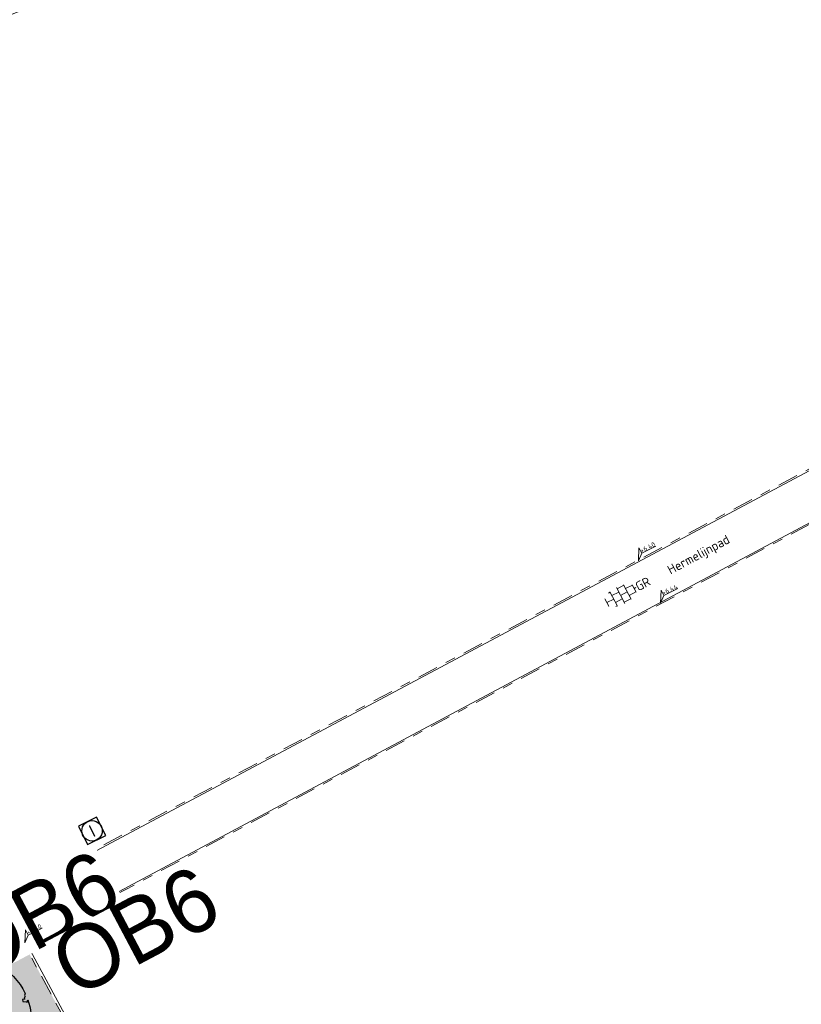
# Model space of a CAD drawing. Header units: metres. Extents: x 155090 to 155676, y 461362 to 461889.
# Tile 31 of 98: x 155201 to 155232, y 461643 to 461682. Entities that reach past the tile are written whole.
import ezdxf
from ezdxf.enums import TextEntityAlignment as Align

# ---------------------------------------------------------------- set-up
doc = ezdxf.new("R2018")
doc.units = ezdxf.units.M
doc.linetypes.add('VH-OPSLUITBAND-SO', pattern=[10, 4, -2, 2, -2])
doc.layers.get('0').update_dxf_attribs({"lineweight": 18})
for name, color, linetype, lineweight in [('B-WE-VH-KANTOPSLUITING_OPSLUITBAND_60X200-G', 150, 'VH-OPSLUITBAND-SO', 18), ('N-WE-GR-BOOM-S', 90, 'Continuous', 25), ('N-WE-RI-OVERIG_RIOOLPUT_INSPECTIE-S-200', 10, 'Continuous', 25), ('N-WE-VH-KANTOPSLUITING-T18', 10, 'Continuous', 18), ('N-WE-VH-KANTOPSLUITING_OPSLUITBAND_100X200-G', 150, 'VH-OPSLUITBAND-SO', 18), ('N-WE-VH-KANTOPSLUITING_VOORKANT_BAND-G', 50, 'Continuous', 18), ('N-WE-VH-VERHARDING_TEGEL-KLEUR-DUN-S', 7, 'Continuous', 18), ('X-XX-AL-HOOGTELABEL-S', 7, 'Continuous', 18), ('X-XX-AL-T18', 10, 'Continuous', 18)]:
    doc.layers.add(name, color=color, linetype=linetype, lineweight=lineweight)
doc.layers.add('N-WE-GR-Groen-A-200', color=7, linetype='Continuous', lineweight=18, true_color=0x52a500)
doc.styles.add('NLCS-ISO', font='NLCS-ISO.ttf')
doc.styles.add('NLCS-ISO-M200-T18', font='NLCS-ISO.ttf', dxfattribs={"height": 0.36})

# ---------------------------------------------------------------- blocks, each defined once
blk = doc.blocks.new('*U46')
at = {"lineweight": 9}
for p, q in [((-3.08, 0.75), (-3, 0.75)), ((-3, -0.83), (-3, 0.83)), ((-3, 0), (-1.5, 0)), ((-1.84, 1.5), (-1.5, 1.5)), ((-1.5, -1.6), (-1.5, 1.6)), ((-1.5, 0.75), (0, 0.75)), ((0, -1.78), (0, 1.78)), ((0, 1.5), (1.5, 1.5)), ((0, 0), (1.5, 0)), ((1.5, -1.6), (1.5, 1.6)), ((1.5, 0.75), (3, 0.75)), ((3, -0.83), (3, 0.83)), ((3, 0), (3.39, 0)), ((-3.08, -0.75), (-3, -0.75)), ((-1.84, -1.5), (-1.5, -1.5)), ((-1.5, -0.75), (0, -0.75)), ((0, -1.5), (1.5, -1.5)), ((1.5, -0.75), (3, -0.75))]:
    blk.add_line(p, q, dxfattribs=at)
at = {"style": 'NLCS-ISO'}
blk.add_attdef('FORMAAT', text='', height=1.8, dxfattribs=at).set_placement((-3.18, 0), align=Align.MIDDLE_RIGHT)
blk.add_attdef('KLEUR', text='', height=1.8, dxfattribs=at).set_placement((3.49, 0), align=Align.MIDDLE_LEFT)
blk = doc.blocks.new('*U51')
at = {"lineweight": 30, "flags": 106}
blk.add_attdef('OB', text='', height=0.36, dxfattribs=at).set_placement((0, 0.1), align=Align.BOTTOM_CENTER)
blk = doc.blocks.new('*U15')
at = {"lineweight": 18}
for p, q in [((2.46, 4.47), (0, 0)), ((2.46, 2.07), (2.46, 4.47)), ((0, 0), (2.46, 2.07)), ((8.66, 2.07), (2.46, 2.07))]:
    blk.add_line(p, q, dxfattribs=at)
at = {"lineweight": 18, "style": 'NLCS-ISO'}
blk.add_attdef('...', text='', height=1.8, dxfattribs=at).set_placement((5.56, 1.65), align=Align.BOTTOM_CENTER)
blk = doc.blocks.new('SGR-BOOM_05')
blk.add_lwpolyline([(0.433, 4.712), (0.441, 4.722), (0.45, 4.731), (0.457, 4.739), (0.465, 4.746), (0.473, 4.754), (0.48, 4.761), (0.487, 4.77), (0.494, 4.779), (0.501, 4.79), (0.508, 4.802), (0.513, 4.817), (0.516, 4.836), (0.517, 4.858), (0.515, 4.885), (0.509, 4.916), (0.475, 5.034, -0.52938), (0.529, 5.099, -0.087139), (2.218, 4.625, -0.372341), (2.284, 4.473), (2.354, 4.119), (2.18, 3.946), (1.992, 3.985), (1.767, 3.817), (1.853, 3.602), (2.086, 3.527), (2.712, 3.671), (2.864, 3.587), (2.85, 3.453), (2.707, 3.365), (2.577, 2.941), (2.743, 2.67), (3.168, 3.347, -0.504641), (3.406, 3.14, 0.331948), (3.544, 2.921, 0.282008), (3.993, 3.004), (3.957, 2.985, -0.512156), (4.163, 2.984, -0.16076), (5.094, -0.056), (4.977, -0.169), (4.976, -0.294), (4.862, -0.315), (4.876, -0.438), (4.698, -0.381), (4.644, -0.519), (4.864, -0.665), (4.933, -0.72), (5.054, -0.599, -0.106371), (4.341, -2.61), (3.705, -2.201), (3.588, -2.282), (3.512, -1.945), (3.286, -1.673), (3.024, -1.676), (3.03, -1.99), (2.83, -2.678), (2.861, -2.809), (3.005, -2.829), (3.93, -3.183, -0.236298), (-0.225, -5.013, 0.159625), (-0.347, -4.77, 0.350802), (-0.315, -4.528, -0.504641), (-0.6, -4.393), (-0.531, -4.17), (-0.647, -3.962), (-0.802, -3.978), (-0.825, -4.144), (-0.942, -4.211), (-1.08, -4.106), (-1.2, -3.475), (-1.291, -3.384), (-1.522, -3.391), (-1.586, -3.665), (-1.68, -3.694), (-1.769, -3.923), (-2.003, -3.798, 0.733583), (-1.918, -3.973, -0.861625), (-1.87, -4.128, 0.279978), (-2.043, -4.393), (-2.036, -4.403, -0.827056), (-2.208, -4.583, -0.116774), (-4.152, -2.556), (-4.114, -2.549), (-4.084, -2.541), (-4.059, -2.531), (-4.039, -2.52), (-4.024, -2.509), (-4.013, -2.498), (-4.004, -2.486), (-3.768, -2.184), (-3.762, -2.173), (-3.758, -2.163), (-3.755, -2.153), (-3.752, -2.143), (-3.748, -2.133), (-3.745, -2.123), (-3.74, -2.111), (-3.735, -2.099), (-3.729, -2.085), (-3.721, -2.071), (-3.713, -2.056), (-3.705, -2.04), (-3.697, -2.024), (-3.689, -2.007), (-3.682, -1.991), (-3.676, -1.975), (-3.671, -1.959), (-3.668, -1.944), (-3.666, -1.929), (-3.665, -1.916), (-3.666, -1.904), (-3.668, -1.893), (-3.671, -1.884), (-3.676, -1.877), (-3.682, -1.872), (-3.69, -1.869), (-3.698, -1.867), (-3.708, -1.866), (-3.718, -1.865), (-3.729, -1.864), (-3.74, -1.863), (-3.752, -1.86), (-3.764, -1.856), (-3.776, -1.85), (-3.788, -1.843), (-3.801, -1.835), (-3.813, -1.826), (-3.826, -1.816), (-3.84, -1.806), (-3.853, -1.796), (-3.866, -1.785), (-3.88, -1.774), (-3.893, -1.762), (-3.907, -1.75), (-4.15, -2.028), (-4.162, -2.015), (-4.173, -2), (-4.183, -1.984), (-4.193, -1.968), (-4.204, -1.951), (-4.219, -1.938), (-4.242, -1.928), (-4.274, -1.924), (-4.319, -1.929), (-4.379, -1.942), (-4.457, -1.967, -0.040997), (-4.791, -1.027), (-4.617, -1.057), (-4.463, -1.156), (-4.38, -1.082), (-4.281, -0.927), (-4.376, -0.782), (-4.323, -0.567), (-4.52, -0.551), (-4.652, -0.423), (-4.892, -0.58, -0.05814), (-4.988, 0.829), (-4.852, 0.802), (-4.298, 0.364), (-4.06, 0.447), (-3.128, 0.693), (-3.049, 1), (-3.409, 1.144), (-3.464, 1.261), (-4.121, 1.584), (-4.136, 1.769), (-4.358, 1.957), (-4.448, 2.14), (-4.297, 2.378), (-3.958, 2.431), (-3.65, 2.633), (-3.646, 2.84), (-3.838, 3.066), (-3.787, 3.162), (-3.863, 3.31, -0.13428), (-1.664, 4.835, -0.541727), (-1.597, 4.783), (-1.608, 4.639), (-1.605, 4.565), (-1.595, 4.508), (-1.579, 4.465), (-1.558, 4.434), (-1.535, 4.41), (-1.511, 4.392), (-1.487, 4.376), (-1.465, 4.359), (-1.446, 4.342), (-1.428, 4.325), (-1.411, 4.309), (-1.395, 4.295), (-1.38, 4.284), (-1.364, 4.276), (-1.347, 4.272), (-1.33, 4.272), (-1.312, 4.277), (-1.292, 4.285), (-1.273, 4.294), (-1.252, 4.305), (-1.232, 4.316), (-1.211, 4.327), (-1.189, 4.336), (-1.168, 4.342), (-1.147, 4.347), (-1.126, 4.35), (-1.105, 4.353), (-1.085, 4.356), (-1.066, 4.36), (-1.048, 4.365), (-1.031, 4.372), (-1.015, 4.382), (-1, 4.394), (-0.986, 4.408), (-0.973, 4.424), (-0.963, 4.324), (-0.94, 4.298), (-0.834, 4.118), (-0.611, 3.996), (-0.927, 4.508), (-0.921, 4.523), (-0.917, 4.539), (-0.915, 4.553), (-0.916, 4.568), (-0.92, 4.583), (-0.927, 4.598), (-0.938, 4.613), (-0.953, 4.629), (-0.972, 4.647), (-0.994, 4.667), (-1.02, 4.691), (-1.05, 4.719), (-1.082, 4.754), (-1.117, 4.795), (-1.199, 4.901, -0.543104), (-1.171, 4.981, -0.046766), (-0.234, 5.117, -0.385168), (-0.182, 5.074), (-0.152, 4.882), (-0.138, 4.822), (-0.121, 4.78), (-0.104, 4.753), (-0.085, 4.737), (-0.066, 4.73), (-0.047, 4.727), (-0.027, 4.726), (-0.009, 4.724), (0.009, 4.72), (0.027, 4.716), (0.044, 4.71), (0.061, 4.704), (0.077, 4.697), (0.093, 4.689), (0.109, 4.682), (0.124, 4.675), (0.139, 4.668), (0.153, 4.66), (0.167, 4.653), (0.18, 4.645), (0.191, 4.638), (0.202, 4.629), (0.211, 4.621), (0.219, 4.611), (0.225, 4.602), (0.231, 4.593), (0.236, 4.584), (0.242, 4.576), (0.247, 4.569), (0.253, 4.564), (0.26, 4.56), (0.269, 4.559), (0.278, 4.56), (0.289, 4.563), (0.3, 4.568), (0.312, 4.574), (0.324, 4.582), (0.336, 4.592), (0.348, 4.603), (0.36, 4.616), (0.371, 4.63), (0.382, 4.644), (0.393, 4.659), (0.404, 4.673), (0.414, 4.687), (0.423, 4.7)], format="xyb", close=True)
blk.add_circle((0, 0), 0.15)
blk = doc.blocks.new('SRI-PUT_INSPECTIE-SO')
at = {"flags": 128}
blk.add_lwpolyline([(-2, -2), (2, -2), (2, 2), (-2, 2)], close=True, dxfattribs=at)
blk.add_circle((0, 0), 2)
at = {"style": 'NLCS-ISO'}
blk.add_text('I', height=2.5, dxfattribs=at).set_placement((0, -0.01), align=Align.MIDDLE_CENTER)

msp = doc.modelspace()

# ---------------------------------------------------------------- hatches: boundary and pattern name
at = {"layer": 'N-WE-GR-Groen-A-200', "true_color": 0x7fff00, "transparency": 33554585}
h = msp.add_hatch(color=70, dxfattribs=at)
h.dxf.hatch_style = 1
h.paths.add_polyline_path([(155210.011, 461626.864), (155211.198, 461627.498), (155201.324, 461645.833), (155195.499, 461642.721), (155196.858, 461640.267), (155201.287, 461642.676)])

# ---------------------------------------------------------------- linework, layer by layer
at = {"layer": 'B-WE-VH-KANTOPSLUITING_OPSLUITBAND_60X200-G', "ltscale": 0.2, "flags": 128}
for points in [[(155251.024, 461674.583), (155251.024, 461674.583), (155194.577, 461644.5)], [(155201.391, 461645.914), (155251.693, 461672.783)]]:
    msp.add_lwpolyline(points, dxfattribs=at)
at = {"layer": 'N-WE-VH-KANTOPSLUITING_OPSLUITBAND_100X200-G', "ltscale": 0.2, "flags": 128}
msp.add_lwpolyline([(155195.499, 461642.721), (155201.322, 461645.832), (155211.198, 461627.498), (155210.012, 461626.865)], dxfattribs=at)
at = {"layer": 'N-WE-VH-KANTOPSLUITING_VOORKANT_BAND-G', "ltscale": 0.2, "flags": 128}
msp.add_lwpolyline([(155190.403, 461652.18), (155194.487, 461654.442), (155186.047, 461669.077, -0.457455), (155189.032, 461677.651), (155209.743, 461685.869), (155233.276, 461694.616, -0.359577), (155240.494, 461692.107), (155251.144, 461674.579), (155194.606, 461644.447)], format="xyb", dxfattribs=at)
for points in [[(155211.333, 461627.457), (155262.581, 461654.831), (155251.75, 461672.882), (155201.362, 461645.967)], [(155195.452, 461642.81), (155201.363, 461645.967), (155211.333, 461627.457), (155210.059, 461626.777)], [(155201.274, 461645.92), (155201.362, 461645.967)]]:
    msp.add_lwpolyline(points, dxfattribs=at)

# ---------------------------------------------------------------- block references
at = {"layer": 'N-WE-GR-BOOM-S', "xscale": 0.5, "yscale": 0.5, "zscale": 0.5, "rotation": 26.5502593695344}
msp.add_blockref('SGR-BOOM_05', (155199.06, 461642.808), dxfattribs=at)
at = {"layer": 'N-WE-RI-OVERIG_RIOOLPUT_INSPECTIE-S-200', "xscale": 0.2, "yscale": 0.2, "zscale": 0.2, "rotation": 26.55025936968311}
msp.add_blockref('SRI-PUT_INSPECTIE-SO', (155203.971, 461650.301), dxfattribs=at)
at = {"layer": 'N-WE-VH-KANTOPSLUITING-T18'}
ref = msp.add_blockref('*U51', (155198.233, 461646.449), dxfattribs=dict(at, xscale=0.7499999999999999, yscale=0.7499999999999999, zscale=0.7499999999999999, rotation=28.05514060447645))
lines = msp.add_mtext('OB6', dxfattribs={"layer": '0', "insert": (155198.198, 461646.515), "char_height": 2.5, "attachment_point": 1, "rotation": 28.0551, "bg_fill": 3, "box_fill_scale": 1, "bg_fill_color": 256, "bg_fill_transparency": 0})
ref.add_attrib('OB', '', (155198.198, 461646.515), dxfattribs={"flags": 48}).embed_mtext(lines)
ref = msp.add_blockref('*U51', (155202.148, 461645.856), dxfattribs=dict(at, xscale=0.75, yscale=0.75, zscale=0.75, rotation=27.90539758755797))
lines = msp.add_mtext('OB6', dxfattribs={"layer": '0', "insert": (155202.113, 461645.922), "char_height": 2.5, "attachment_point": 1, "rotation": 27.9054, "bg_fill": 3, "box_fill_scale": 1, "bg_fill_color": 256, "bg_fill_transparency": 0})
ref.add_attrib('OB', '', (155202.113, 461645.922), dxfattribs={"flags": 62}).embed_mtext(lines)
at = {"layer": 'N-WE-VH-VERHARDING_TEGEL-KLEUR-DUN-S'}
ref = msp.add_blockref('*U46', (155224.691, 461659.531), dxfattribs=dict(at, xscale=0.2000000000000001, yscale=0.2000000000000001, zscale=0.2000000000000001, rotation=27.39432087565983))
ref.add_attrib('KLEUR', 'GR', dxfattribs={"layer": '0', "height": 0.36, "rotation": 27.3943, "style": 'NLCS-ISO'}).set_placement((155225.312, 461659.852), align=Align.MIDDLE_LEFT)
at = {"layer": 'X-XX-AL-HOOGTELABEL-S', "xscale": 0.1, "yscale": 0.1, "zscale": 0.1, "rotation": 26.55025936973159}
for p, values in [((155225.395, 461660.893), {'...': '+6.40'}), ((155226.259, 461659.232), {'...': '+6.44'}), ((155201.339, 461645.912), {'...': '+6.40'})]:
    msp.add_blockref('*U15', p, dxfattribs=at).add_auto_attribs(values)

# ---------------------------------------------------------------- texts
at = {"layer": 'X-XX-AL-T18', "style": 'NLCS-ISO-M200-T18'}
msp.add_text('Hermelijnpad', height=0.36, rotation=28.3, dxfattribs=at).set_placement((155227.772, 461661.093), align=Align.MIDDLE)

doc.saveas('drawing.dxf')
